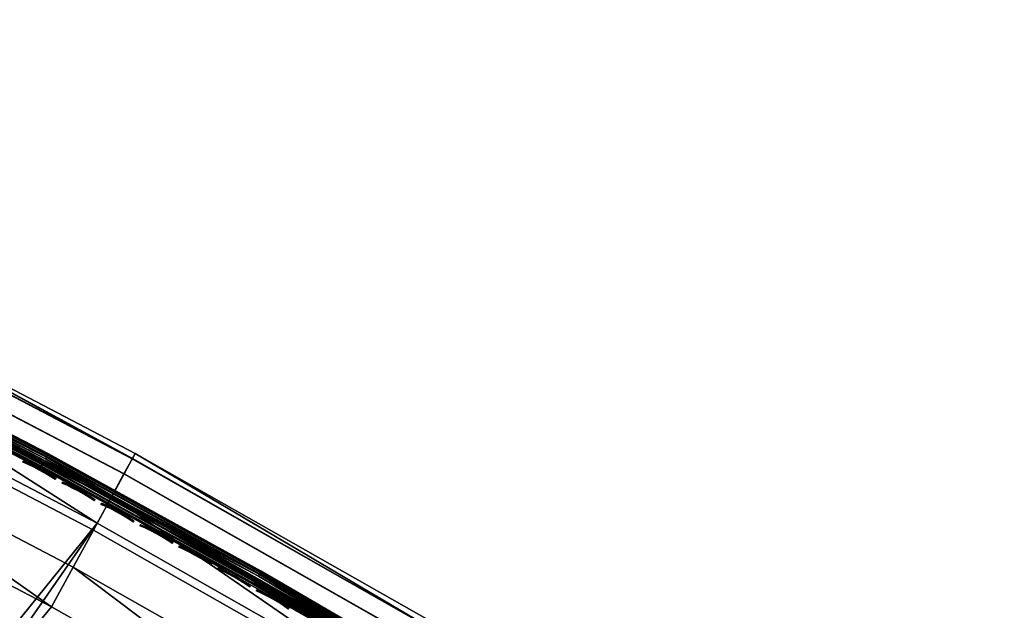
# Model space of a CAD drawing. Header units: inches. Extents: x 0 to 44.3, y -37.9 to 0.3.
# Tile 255 of 256: x 29.3 to 35.5, y -8.3 to -4.6. Entities that reach past the tile are written whole.
import ezdxf

# ---------------------------------------------------------------- set-up
doc = ezdxf.new("R2010")
doc.units = ezdxf.units.IN
doc.header["$LTSCALE"] = 0.03937
doc.header["$MEASUREMENT"] = 0
for name, color, linetype in [('A-FURN-3-ST', 151, 'Continuous'), ('A-FURN-3-ST-SEAM', 250, 'Continuous'), ('A-FURN-3-STITCH', 15, 'Continuous')]:
    doc.layers.add(name, color=color, linetype=linetype)

msp = doc.modelspace()

# ---------------------------------------------------------------- meshes
at = {"layer": 'A-FURN-3-ST'}
mesh = msp.add_polyface(dxfattribs=at)
corners = [(35.0292, -11.74, 18), (33.2168, -10.5343, 18), (16.9501, -26.0159, 18), (31.3629, -9.3933, 18), (15.3713, -25.3218, 18), (29.4699, -8.3186, 18), (27.5401, -7.3114, 18), (13.7642, -24.6962, 18), (25.5759, -6.373, 18), (12.1316, -24.1401, 18), (23.5799, -5.5046, 18), (27.6674, -7.0568, 17.9625), (25.6942, -6.114, 17.9625), (23.6888, -5.2416, 17.9625), (21.5544, -4.7072, 18), (28.0323, -6.3277, 16.9), (26.0328, -5.3724, 16.9), (28.0155, -6.3612, 17.1847), (26.0172, -5.4065, 17.1847), (25.9716, -5.5064, 17.45), (27.9663, -6.4594, 17.45), (25.8989, -5.6654, 17.6778), (27.888, -6.6158, 17.6778), (25.8043, -5.8727, 17.8526), (27.7861, -6.8195, 17.8526), (23.9444, -4.6245, 17.45), (23.8775, -4.786, 17.6778), (23.7903, -4.9965, 17.8526), (28.0323, -6.3277, 5.5), (26.0328, -5.3724, 5.5), (33.5411, -10.0295, 5), (16.6965, -26.5596, 5), (31.6691, -8.8773, 5), (29.7574, -7.792, 5), (15.1417, -25.8761, 5), (27.8087, -6.7749, 5), (13.5589, -25.26, 5), (25.8252, -5.8273, 5), (11.9512, -24.7124, 5), (23.8095, -4.9503, 5), (28.0153, -6.3617, 5.3087), (26.017, -5.407, 5.3087), (23.8827, -4.7735, 5.0381), (25.9046, -5.6532, 5.0381), (27.8942, -6.6037, 5.0381), (27.9668, -6.4587, 5.1464), (25.972, -5.5056, 5.1464), (23.9448, -4.6236, 5.1464)]
mesh.append_faces([[corners[k] for k in face] for face in [(0, 1, 2), (2, 1, 3), (4, 3, 5), (4, 5, 6), (7, 6, 8), (9, 8, 10), (5, 11, 6), (6, 11, 12), (6, 12, 8), (8, 12, 13), (8, 13, 10), (10, 13, 14), (15, 16, 17), (17, 16, 18), (17, 18, 19, 20), (20, 19, 21, 22), (22, 21, 23, 24), (24, 23, 12, 11), (19, 25, 26, 21), (21, 26, 27, 23), (23, 27, 13, 12), (15, 28, 16), (16, 28, 29), (30, 31, 32), (32, 31, 33), (33, 34, 35), (35, 36, 37), (37, 38, 39), (28, 40, 29), (29, 40, 41), (39, 42, 37), (37, 42, 43), (37, 43, 35), (35, 43, 44), (35, 44, 33), (45, 44, 43, 46), (46, 43, 42, 47), (40, 45, 46, 41)]])
mesh = msp.add_polyface(dxfattribs=at)
corners = [(31.3629, -9.3933, 18), (31.508, -9.1484, 17.9625), (29.6062, -8.0687, 17.9625), (29.4699, -8.3186, 18), (27.6674, -7.0568, 17.9625), (33.7907, -9.6401, 17.1847), (31.9239, -8.4471, 16.9), (31.9046, -8.4793, 17.1847), (31.8485, -8.5738, 17.45), (33.7312, -9.7325, 17.45), (31.7593, -8.7241, 17.6778), (33.6367, -9.8796, 17.6778), (29.9968, -7.353, 16.9), (29.9788, -7.3859, 17.1847), (29.9261, -7.4823, 17.45), (29.8423, -7.6357, 17.6778), (29.7332, -7.8357, 17.8526), (31.6432, -8.9201, 17.8526), (28.0323, -6.3277, 16.9), (28.0155, -6.3612, 17.1847), (27.9663, -6.4594, 17.45), (27.888, -6.6158, 17.6778), (27.7861, -6.8195, 17.8526), (33.8111, -9.6086, 16.9), (33.8111, -9.6086, 5.5), (31.9239, -8.4471, 5.5), (29.9968, -7.353, 5.5), (28.0323, -6.3277, 5.5), (33.7905, -9.6406, 5.3087), (31.9044, -8.4798, 5.3087), (29.9786, -7.3864, 5.3087), (28.0153, -6.3617, 5.3087), (29.7574, -7.792, 5), (27.8942, -6.6037, 5.0381), (29.849, -7.624, 5.0381), (31.6691, -8.8773, 5), (31.7665, -8.7127, 5.0381), (33.5411, -10.0295, 5), (33.7319, -9.7319, 5.1464), (33.6444, -9.8684, 5.0381), (31.8492, -8.5731, 5.1464), (29.9267, -7.4816, 5.1464), (27.9668, -6.4587, 5.1464)]
mesh.append_faces([[corners[k] for k in face] for face in [(0, 1, 2), (0, 2, 3), (3, 2, 4), (5, 6, 7), (5, 7, 8, 9), (9, 8, 10, 11), (6, 12, 7), (7, 12, 13), (7, 13, 14, 8), (8, 14, 15, 10), (10, 15, 16, 17), (17, 16, 2, 1), (12, 18, 13), (13, 18, 19), (13, 19, 20, 14), (14, 20, 21, 15), (15, 21, 22, 16), (16, 22, 4, 2), (23, 24, 6), (6, 24, 25), (6, 25, 12), (12, 25, 26), (12, 26, 18), (18, 26, 27), (25, 28, 29), (25, 29, 26), (26, 29, 30), (26, 30, 27), (27, 30, 31), (32, 33, 34), (32, 34, 35), (35, 34, 36), (35, 36, 37), (38, 39, 36, 40), (40, 36, 34, 41), (41, 34, 33, 42), (28, 38, 40, 29), (29, 40, 41, 30), (30, 41, 42, 31)]])
mesh = msp.add_polyface(dxfattribs=at)
corners = [(22.2944, -30.3503, 16.9), (22.3162, -30.3198, 17.1847), (20.9176, -29.3917, 17.1847), (20.8972, -29.4232, 16.9), (19.4805, -28.5245, 17.1847), (19.4616, -28.5568, 16.9), (24.1464, -30.6894, 17.9625), (22.9246, -29.4487, 18), (22.7617, -29.6822, 17.9625), (21.4877, -28.4951, 18), (21.335, -28.7354, 17.9625), (21.1928, -28.9593, 17.8526), (22.6099, -29.8998, 17.8526), (21.0706, -29.1516, 17.6778), (22.4795, -30.0866, 17.6778), (20.9767, -29.2991, 17.45), (22.3793, -30.2299, 17.45), (20.0111, -27.6039, 18), (19.869, -27.8506, 17.9625), (19.7366, -28.0805, 17.8526), (19.6228, -28.2779, 17.6778), (19.5355, -28.4293, 17.45), (18.4977, -26.777, 18), (43.3921, -18.6846, 18), (16.9501, -26.0159, 18), (31.3629, -9.3933, 18), (15.3713, -25.3218, 18), (22.5805, -29.9402, 5), (22.4711, -30.0972, 5.0381), (21.1653, -29.0011, 5), (21.0628, -29.1627, 5.0381), (19.7111, -28.1236, 5), (19.6157, -28.2894, 5.0381), (19.4616, -28.5568, 5.5), (19.4806, -28.5239, 5.3087), (20.8972, -29.4232, 5.5), (20.9177, -29.3911, 5.3087), (22.2944, -30.3503, 5.5), (22.3163, -30.3192, 5.3087), (22.3783, -30.2303, 5.1464), (20.9759, -29.2996, 5.1464), (19.5348, -28.43, 5.1464), (18.2206, -27.3092, 5), (43.8163, -18.2604, 5), (16.6965, -26.5596, 5), (29.7574, -7.792, 5), (15.1417, -25.8761, 5)]
mesh.append_faces([[corners[k] for k in face] for face in [(0, 1, 2), (0, 2, 3), (3, 2, 4), (3, 4, 5), (6, 7, 8), (7, 9, 8), (8, 9, 10), (8, 10, 11, 12), (12, 11, 13, 14), (14, 13, 15, 16), (16, 15, 2, 1), (9, 17, 10), (10, 17, 18), (10, 18, 19, 11), (11, 19, 20, 13), (13, 20, 21, 15), (15, 21, 4, 2), (17, 22, 18), (17, 23, 22), (22, 23, 24), (24, 25, 26), (27, 28, 29), (29, 28, 30), (29, 30, 31), (31, 30, 32), (33, 34, 35), (35, 34, 36), (35, 36, 37), (37, 36, 38), (39, 38, 36, 40), (40, 36, 34, 41), (28, 39, 40, 30), (30, 40, 41, 32), (31, 42, 43), (43, 42, 44), (45, 44, 46), (37, 3, 35), (35, 3, 5), (35, 5, 33)]])
at = {"layer": 'A-FURN-3-ST-SEAM'}
mesh = msp.add_polyface(dxfattribs=at)
corners = [(26.6823, -6.0315, 17.6292), (25.9062, -5.6495, 17.628), (27.8958, -6.6001, 17.628), (28.0603, -6.7043, 17.6292), (29.4201, -7.41, 17.6292), (29.4118, -7.4254, 17.6377), (28.0524, -6.7199, 17.6377), (29.4057, -7.4368, 17.6522), (28.0465, -6.7314, 17.6522), (27.8706, -6.6503, 17.6706), (29.8237, -7.6696, 17.6706), (30.7455, -8.1744, 17.6522), (29.8506, -7.6203, 17.628), (30.7606, -8.1481, 17.6292), (26.6692, -6.059, 17.6522), (25.8828, -5.7007, 17.6706), (26.6748, -6.0473, 17.6377), (30.7519, -8.1632, 17.6377), (25.3101, -5.3414, 17.7027), (26.7063, -5.981, 17.7027), (26.709, -5.9753, 17.6842), (25.3127, -5.3356, 17.6842), (26.7085, -5.9764, 17.6648), (25.3122, -5.3367, 17.6648), (26.6985, -5.9973, 17.6344), (28.0773, -6.6705, 17.6344), (29.438, -7.3767, 17.6344), (28.084, -6.6575, 17.6473), (29.4449, -7.3638, 17.6473), (28.0878, -6.6498, 17.6648), (29.449, -7.3563, 17.6648), (28.0884, -6.6487, 17.6842), (29.4496, -7.3552, 17.6842), (28.0855, -6.6544, 17.7027), (29.4466, -7.3608, 17.7027), (28.0797, -6.6659, 17.7173), (29.4404, -7.3721, 17.7173), (28.0717, -6.6815, 17.7259), (29.4321, -7.3875, 17.7259), (27.8898, -6.612, 17.7271), (26.6932, -6.0085, 17.7259), (25.9006, -5.6617, 17.7271), (29.8442, -7.6321, 17.7271), (30.7731, -8.1258, 17.7259), (30.7818, -8.1106, 17.7173), (30.7882, -8.0994, 17.7027), (30.7908, -8.095, 17.6648), (30.7865, -8.1025, 17.6473), (30.7792, -8.1152, 17.6344), (26.7007, -5.9927, 17.7173), (26.7048, -5.9841, 17.6473), (26.667, -6.0638, 17.6902), (28.0442, -6.7361, 17.6902), (29.4032, -7.4415, 17.6902), (29.4072, -7.4339, 17.7078), (28.048, -6.7285, 17.7078), (29.4142, -7.4211, 17.7208), (28.0547, -6.7154, 17.7208), (30.7544, -8.1589, 17.7208), (30.7429, -8.1791, 17.6902), (26.677, -6.0428, 17.7208), (26.6707, -6.0561, 17.7078), (30.7471, -8.1716, 17.7078)]
mesh.append_faces([[corners[k] for k in face] for face in [(0, 1, 2), (0, 2, 3), (3, 2, 4), (3, 4, 5, 6), (6, 5, 7, 8), (8, 7, 9), (9, 7, 10), (10, 7, 11), (12, 13, 4), (12, 4, 2), (8, 9, 14), (14, 9, 15), (16, 0, 3, 6), (14, 16, 6, 8), (13, 17, 5, 4), (17, 11, 7, 5), (18, 19, 20, 21), (21, 20, 22, 23), (1, 24, 2), (2, 24, 25), (2, 25, 26), (26, 25, 27, 28), (28, 27, 29, 30), (30, 29, 31, 32), (32, 31, 33, 34), (34, 33, 35, 36), (36, 35, 37, 38), (38, 37, 39), (39, 37, 40), (39, 40, 41), (39, 42, 38), (38, 42, 43), (38, 43, 44, 36), (36, 44, 45, 34), (30, 46, 47, 28), (28, 47, 48, 26), (26, 48, 12), (12, 2, 26), (49, 40, 37, 35), (19, 49, 35, 33), (20, 19, 33, 31), (22, 20, 31, 29), (50, 22, 29, 27), (24, 50, 27, 25), (51, 15, 9), (51, 9, 52), (52, 9, 53), (52, 53, 54, 55), (55, 54, 56, 57), (57, 56, 39), (39, 56, 42), (42, 56, 58), (10, 59, 53), (10, 53, 9), (57, 39, 60), (60, 39, 41), (61, 51, 52, 55), (60, 61, 55, 57), (59, 62, 54, 53), (62, 58, 56, 54)]])
mesh = msp.add_polyface(dxfattribs=at)
corners = [(29.8237, -7.6696, 17.6706), (30.7455, -8.1744, 17.6522), (31.7395, -8.7573, 17.6706), (32.0648, -8.9435, 17.6522), (33.6157, -9.912, 17.6706), (33.3626, -9.7433, 17.6522), (34.6377, -10.5727, 17.6522), (33.3695, -9.7324, 17.6377), (34.645, -10.562, 17.6377), (33.3789, -9.7176, 17.6292), (34.6547, -10.5475, 17.6292), (33.646, -9.8647, 17.628), (32.0805, -8.9175, 17.6292), (31.7681, -8.709, 17.628), (30.7606, -8.1481, 17.6292), (29.8506, -7.6203, 17.628), (30.7519, -8.1632, 17.6377), (32.0715, -8.9325, 17.6377), (29.4466, -7.3608, 17.7027), (30.7882, -8.0994, 17.7027), (30.7914, -8.094, 17.6842), (29.4496, -7.3552, 17.6842), (30.7908, -8.095, 17.6648), (29.449, -7.3563, 17.6648), (30.7792, -8.1152, 17.6344), (32.1, -8.8851, 17.6344), (33.3992, -9.6857, 17.6344), (34.6758, -10.516, 17.6344), (33.4071, -9.6734, 17.6473), (34.684, -10.5039, 17.6473), (33.4117, -9.6662, 17.6648), (34.6888, -10.4968, 17.6648), (34.6859, -10.501, 17.7027), (33.409, -9.6705, 17.7027), (33.402, -9.6813, 17.7173), (34.6787, -10.5117, 17.7173), (33.3926, -9.6961, 17.7259), (34.6689, -10.5263, 17.7259), (33.6388, -9.876, 17.7271), (32.0937, -8.8956, 17.7259), (31.7613, -8.7205, 17.7271), (30.7731, -8.1258, 17.7259), (29.8442, -7.6321, 17.7271), (30.7818, -8.1106, 17.7173), (32.1027, -8.8807, 17.7173), (32.1094, -8.8696, 17.7027), (32.1127, -8.8642, 17.6842), (33.4124, -9.6651, 17.6842), (32.112, -8.8653, 17.6648), (30.7865, -8.1025, 17.6473), (32.1076, -8.8726, 17.6473), (30.7544, -8.1589, 17.7208), (32.0741, -8.9283, 17.7208), (33.3722, -9.7282, 17.7208), (34.6478, -10.5579, 17.7208), (33.3643, -9.7405, 17.7078), (34.6396, -10.57, 17.7078), (33.3597, -9.7477, 17.6902), (34.6348, -10.5771, 17.6902), (32.0621, -8.9481, 17.6902), (30.7429, -8.1791, 17.6902), (30.7471, -8.1716, 17.7078), (32.0665, -8.9408, 17.7078)]
mesh.append_faces([[corners[k] for k in face] for face in [(0, 1, 2), (2, 1, 3), (2, 3, 4), (4, 3, 5), (4, 5, 6), (6, 5, 7, 8), (8, 7, 9, 10), (10, 9, 11), (11, 9, 12), (11, 12, 13), (13, 12, 14), (13, 14, 15), (16, 14, 12, 17), (17, 12, 9, 7), (1, 16, 17, 3), (3, 17, 7, 5), (18, 19, 20, 21), (21, 20, 22, 23), (15, 24, 13), (13, 24, 25), (13, 25, 11), (11, 25, 26), (11, 26, 27), (27, 26, 28, 29), (29, 28, 30, 31), (32, 33, 34, 35), (35, 34, 36, 37), (37, 36, 38), (38, 36, 39), (38, 39, 40), (40, 39, 41), (40, 41, 42), (43, 41, 39, 44), (44, 39, 36, 34), (19, 43, 44, 45), (45, 44, 34, 33), (20, 19, 45, 46), (46, 45, 33, 47), (22, 20, 46, 48), (48, 46, 47, 30), (49, 22, 48, 50), (50, 48, 30, 28), (24, 49, 50, 25), (25, 50, 28, 26), (42, 51, 40), (40, 51, 52), (40, 52, 38), (38, 52, 53), (38, 53, 54), (54, 53, 55, 56), (56, 55, 57, 58), (58, 57, 4), (4, 57, 59), (4, 59, 2), (2, 59, 60), (2, 60, 0), (61, 60, 59, 62), (62, 59, 57, 55), (51, 61, 62, 52), (52, 62, 55, 53)]])
at = {"layer": 'A-FURN-3-STITCH'}
mesh = msp.add_polyface(dxfattribs=at)
corners = [(29.4926, -7.5183, 17.7252), (29.4602, -7.4975, 17.732), (29.4622, -7.4938, 17.7351), (29.4937, -7.5162, 17.7241), (29.4269, -7.4775, 17.736), (29.4288, -7.4738, 17.7391), (29.4645, -7.4896, 17.733), (29.496, -7.512, 17.722), (29.3927, -7.4585, 17.7372), (29.3947, -7.4548, 17.7403), (29.4311, -7.4696, 17.737), (29.4648, -7.4891, 17.7278), (29.4972, -7.5099, 17.721), (29.358, -7.4406, 17.7355), (29.36, -7.4369, 17.7386), (29.3969, -7.4506, 17.7382), (29.4314, -7.4691, 17.7318), (29.3229, -7.4238, 17.7311), (29.3249, -7.4201, 17.7342), (29.3622, -7.4327, 17.7366), (29.3972, -7.4501, 17.733), (29.2877, -7.4084, 17.7239), (29.2889, -7.4063, 17.7229), (29.3272, -7.4159, 17.7322), (29.3625, -7.4322, 17.7314), (29.2911, -7.4021, 17.7209), (29.3275, -7.4154, 17.727), (29.2923, -7.4, 17.7198)]
mesh.append_faces([[corners[k] for k in face] for face in [(0, 1, 2, 3), (1, 4, 5, 2), (3, 2, 6, 7), (4, 8, 9, 5), (2, 5, 10, 6), (7, 6, 11, 12), (8, 13, 14, 9), (5, 9, 15, 10), (6, 10, 16, 11), (13, 17, 18, 14), (9, 14, 19, 15), (10, 15, 20, 16), (17, 21, 22, 18), (14, 18, 23, 19), (15, 19, 24, 20), (18, 22, 25, 23), (19, 23, 26, 24), (23, 25, 27, 26)]])
mesh = msp.add_polyface(dxfattribs=at)
corners = [(29.739, -7.6513, 17.7252), (29.7067, -7.6304, 17.732), (29.7087, -7.6267, 17.7351), (29.7401, -7.6492, 17.7241), (29.6734, -7.6102, 17.736), (29.6754, -7.6065, 17.7391), (29.7109, -7.6225, 17.733), (29.7424, -7.6451, 17.722), (29.6393, -7.5911, 17.7372), (29.6413, -7.5874, 17.7403), (29.6777, -7.6024, 17.737), (29.7112, -7.622, 17.7278), (29.7435, -7.6429, 17.721), (29.6047, -7.573, 17.7355), (29.6067, -7.5693, 17.7386), (29.6436, -7.5832, 17.7382), (29.678, -7.6018, 17.7318), (29.5697, -7.5561, 17.7311), (29.5717, -7.5524, 17.7342), (29.609, -7.5651, 17.7366), (29.6439, -7.5827, 17.733), (29.5346, -7.5405, 17.7239), (29.5357, -7.5384, 17.7229), (29.574, -7.5482, 17.7322), (29.6093, -7.5646, 17.7314), (29.538, -7.5342, 17.7209), (29.5743, -7.5477, 17.727), (29.5391, -7.5321, 17.7198)]
mesh.append_faces([[corners[k] for k in face] for face in [(0, 1, 2, 3), (1, 4, 5, 2), (3, 2, 6, 7), (4, 8, 9, 5), (2, 5, 10, 6), (7, 6, 11, 12), (8, 13, 14, 9), (5, 9, 15, 10), (6, 10, 16, 11), (13, 17, 18, 14), (9, 14, 19, 15), (10, 15, 20, 16), (17, 21, 22, 18), (14, 18, 23, 19), (15, 19, 24, 20), (18, 22, 25, 23), (19, 23, 26, 24), (23, 25, 27, 26)]])
mesh = msp.add_polyface(dxfattribs=at)
corners = [(29.9847, -7.7855, 17.7252), (29.9525, -7.7643, 17.732), (29.9545, -7.7607, 17.7351), (29.9859, -7.7834, 17.7241), (29.9193, -7.7441, 17.736), (29.9213, -7.7404, 17.7391), (29.9568, -7.7565, 17.733), (29.9882, -7.7792, 17.722), (29.8854, -7.7248, 17.7372), (29.8874, -7.7211, 17.7403), (29.9236, -7.7362, 17.737), (29.9571, -7.756, 17.7278), (29.9893, -7.7771, 17.721), (29.8508, -7.7065, 17.7355), (29.8528, -7.7028, 17.7386), (29.8897, -7.7169, 17.7382), (29.9239, -7.7357, 17.7318), (29.8159, -7.6895, 17.7311), (29.8179, -7.6858, 17.7342), (29.8551, -7.6987, 17.7366), (29.89, -7.7164, 17.733), (29.7808, -7.6737, 17.7239), (29.782, -7.6716, 17.7229), (29.8202, -7.6816, 17.7322), (29.8554, -7.6982, 17.7314), (29.7843, -7.6674, 17.7209), (29.8205, -7.6811, 17.727), (29.7854, -7.6654, 17.7198)]
mesh.append_faces([[corners[k] for k in face] for face in [(0, 1, 2, 3), (1, 4, 5, 2), (3, 2, 6, 7), (4, 8, 9, 5), (2, 5, 10, 6), (7, 6, 11, 12), (8, 13, 14, 9), (5, 9, 15, 10), (6, 10, 16, 11), (13, 17, 18, 14), (9, 14, 19, 15), (10, 15, 20, 16), (17, 21, 22, 18), (14, 18, 23, 19), (15, 19, 24, 20), (18, 22, 25, 23), (19, 23, 26, 24), (23, 25, 27, 26)]])
mesh = msp.add_polyface(dxfattribs=at)
corners = [(30.2299, -7.9207, 17.7252), (30.1978, -7.8994, 17.732), (30.1998, -7.8958, 17.7351), (30.231, -7.9186, 17.7241), (30.1647, -7.879, 17.736), (30.1667, -7.8753, 17.7391), (30.2021, -7.8916, 17.733), (30.2334, -7.9144, 17.722), (30.1308, -7.8595, 17.7372), (30.1328, -7.8559, 17.7403), (30.169, -7.8712, 17.737), (30.2024, -7.8911, 17.7278), (30.2345, -7.9124, 17.721), (30.0963, -7.8412, 17.7355), (30.0983, -7.8375, 17.7386), (30.1351, -7.8517, 17.7382), (30.1693, -7.8707, 17.7318), (30.0615, -7.824, 17.7311), (30.0635, -7.8203, 17.7342), (30.1006, -7.8333, 17.7366), (30.1354, -7.8512, 17.733), (30.0265, -7.8081, 17.7239), (30.0277, -7.8059, 17.7229), (30.0658, -7.8161, 17.7322), (30.101, -7.8328, 17.7314), (30.03, -7.8018, 17.7209), (30.0661, -7.8156, 17.727), (30.0311, -7.7997, 17.7198)]
mesh.append_faces([[corners[k] for k in face] for face in [(0, 1, 2, 3), (1, 4, 5, 2), (3, 2, 6, 7), (4, 8, 9, 5), (2, 5, 10, 6), (7, 6, 11, 12), (8, 13, 14, 9), (5, 9, 15, 10), (6, 10, 16, 11), (13, 17, 18, 14), (9, 14, 19, 15), (10, 15, 20, 16), (17, 21, 22, 18), (14, 18, 23, 19), (15, 19, 24, 20), (18, 22, 25, 23), (19, 23, 26, 24), (23, 25, 27, 26)]])
mesh = msp.add_polyface(dxfattribs=at)
corners = [(30.4744, -8.057, 17.7252), (30.4424, -8.0356, 17.732), (30.4444, -8.032, 17.7351), (30.4756, -8.055, 17.7241), (30.4094, -8.0151, 17.736), (30.4114, -8.0114, 17.7391), (30.4468, -8.0278, 17.733), (30.4779, -8.0508, 17.722), (30.3756, -7.9954, 17.7372), (30.3776, -7.9918, 17.7403), (30.4138, -8.0072, 17.737), (30.4471, -8.0273, 17.7278), (30.4791, -8.0487, 17.721), (30.3412, -7.9769, 17.7355), (30.3432, -7.9732, 17.7386), (30.38, -7.9876, 17.7382), (30.4141, -8.0067, 17.7318), (30.3064, -7.9595, 17.7311), (30.3085, -7.9559, 17.7342), (30.3456, -7.9691, 17.7366), (30.3803, -7.9871, 17.733), (30.2715, -7.9435, 17.7239), (30.2727, -7.9414, 17.7229), (30.3108, -7.9517, 17.7322), (30.3459, -7.9686, 17.7314), (30.2751, -7.9372, 17.7209), (30.3111, -7.9512, 17.727), (30.2762, -7.9352, 17.7198)]
mesh.append_faces([[corners[k] for k in face] for face in [(0, 1, 2, 3), (1, 4, 5, 2), (3, 2, 6, 7), (4, 8, 9, 5), (2, 5, 10, 6), (7, 6, 11, 12), (8, 13, 14, 9), (5, 9, 15, 10), (6, 10, 16, 11), (13, 17, 18, 14), (9, 14, 19, 15), (10, 15, 20, 16), (17, 21, 22, 18), (14, 18, 23, 19), (15, 19, 24, 20), (18, 22, 25, 23), (19, 23, 26, 24), (23, 25, 27, 26)]])
mesh = msp.add_polyface(dxfattribs=at)
corners = [(30.7183, -8.1945, 17.7252), (30.6864, -8.1729, 17.732), (30.6885, -8.1693, 17.7351), (30.7195, -8.1924, 17.7241), (30.6535, -8.1522, 17.736), (30.6556, -8.1485, 17.7391), (30.6908, -8.1651, 17.733), (30.7219, -8.1882, 17.722), (30.6198, -8.1324, 17.7372), (30.6218, -8.1288, 17.7403), (30.6579, -8.1444, 17.737), (30.6911, -8.1646, 17.7278), (30.7231, -8.1862, 17.721), (30.5855, -8.1137, 17.7355), (30.5875, -8.1101, 17.7386), (30.6242, -8.1246, 17.7382), (30.6582, -8.1439, 17.7318), (30.5508, -8.0962, 17.7311), (30.5529, -8.0926, 17.7342), (30.5899, -8.1059, 17.7366), (30.6245, -8.1241, 17.733), (30.516, -8.08, 17.7239), (30.5172, -8.0779, 17.7229), (30.5552, -8.0884, 17.7322), (30.5902, -8.1054, 17.7314), (30.5195, -8.0738, 17.7209), (30.5555, -8.0879, 17.727), (30.5207, -8.0717, 17.7198)]
mesh.append_faces([[corners[k] for k in face] for face in [(0, 1, 2, 3), (1, 4, 5, 2), (3, 2, 6, 7), (4, 8, 9, 5), (2, 5, 10, 6), (7, 6, 11, 12), (8, 13, 14, 9), (5, 9, 15, 10), (6, 10, 16, 11), (13, 17, 18, 14), (9, 14, 19, 15), (10, 15, 20, 16), (17, 21, 22, 18), (14, 18, 23, 19), (15, 19, 24, 20), (18, 22, 25, 23), (19, 23, 26, 24), (23, 25, 27, 26)]])
mesh = msp.add_polyface(dxfattribs=at)
corners = [(30.9616, -8.333, 17.7252), (30.9298, -8.3113, 17.732), (30.9319, -8.3077, 17.7351), (30.9628, -8.3309, 17.7241), (30.897, -8.2904, 17.736), (30.8991, -8.2868, 17.7391), (30.9343, -8.3035, 17.733), (30.9652, -8.3268, 17.722), (30.8634, -8.2705, 17.7372), (30.8654, -8.2669, 17.7403), (30.9014, -8.2826, 17.737), (30.9346, -8.303, 17.7278), (30.9664, -8.3247, 17.721), (30.8292, -8.2517, 17.7355), (30.8312, -8.248, 17.7386), (30.8678, -8.2627, 17.7382), (30.9018, -8.2821, 17.7318), (30.7946, -8.234, 17.7311), (30.7966, -8.2303, 17.7342), (30.8336, -8.2439, 17.7366), (30.8681, -8.2622, 17.733), (30.7598, -8.2176, 17.7239), (30.761, -8.2155, 17.7229), (30.799, -8.2262, 17.7322), (30.8339, -8.2434, 17.7314), (30.7634, -8.2114, 17.7209), (30.7993, -8.2257, 17.727), (30.7645, -8.2093, 17.7198)]
mesh.append_faces([[corners[k] for k in face] for face in [(0, 1, 2, 3), (1, 4, 5, 2), (3, 2, 6, 7), (4, 8, 9, 5), (2, 5, 10, 6), (7, 6, 11, 12), (8, 13, 14, 9), (5, 9, 15, 10), (6, 10, 16, 11), (13, 17, 18, 14), (9, 14, 19, 15), (10, 15, 20, 16), (17, 21, 22, 18), (14, 18, 23, 19), (15, 19, 24, 20), (18, 22, 25, 23), (19, 23, 26, 24), (23, 25, 27, 26)]])

doc.saveas('drawing.dxf')
